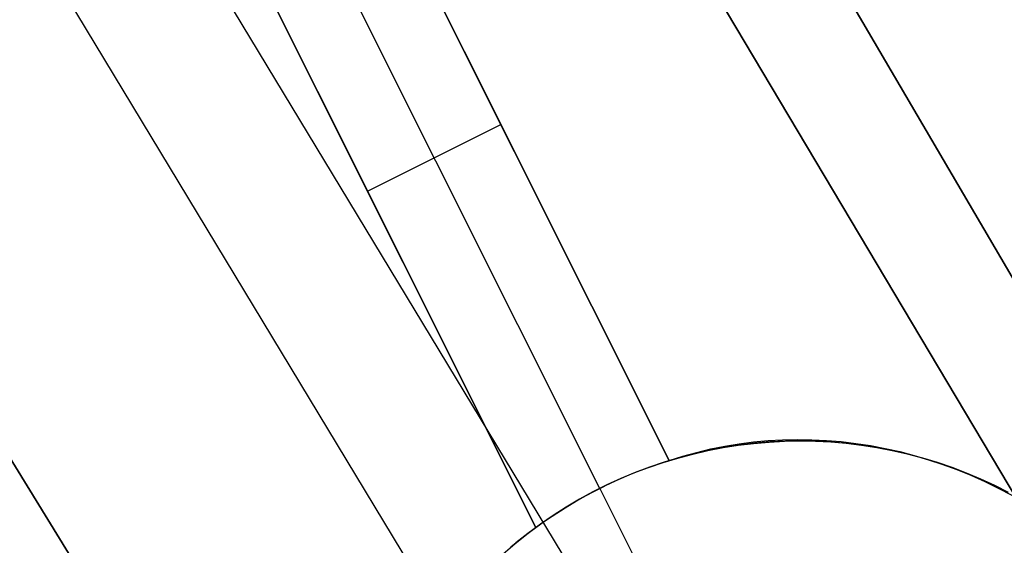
# Model space of a CAD drawing. Header units: millimetres. Extents: x 10871 to 12032, y -2698 to -1680.
# Tile 163 of 183: x 11513.73 to 11520.33, y -1980.38 to -1976.85. Entities that reach past the tile are written whole.
import ezdxf

# ---------------------------------------------------------------- set-up
doc = ezdxf.new("R2010")
doc.units = ezdxf.units.MM
doc.layers.add('1', color=7, linetype='Continuous')
doc.layers.add('color', color=7, linetype='Continuous')

msp = doc.modelspace()

# ---------------------------------------------------------------- linework, layer by layer
at = {"layer": '1', "color": 7, "true_color": 0xffffff}
for p, q in [((11503.1514, -1949.1348, 64.896), (11562.3785, -2050.3272, 65.8697)), ((11562.3785, -2050.3272, 65.8697), (11503.1514, -1949.1348, 64.896)), ((11562.2664, -2050.3934, 59.865), (11502.3027, -1949.628, 58.8958)), ((11502.3027, -1949.628, 58.8958), (11562.2664, -2050.3934, 59.865)), ((11499.6471, -1951.1714, 59.3348), (11560.4001, -2051.4946, 59.8789)), ((11498.879, -1951.6177, 65.5738), (11559.5601, -2051.9903, 65.9534)), ((11496.9794, -1952.7218, 59.6725), (11558.533, -2052.5963, 59.8936)), ((11558.533, -2052.5963, 59.8936), (11496.9794, -1952.7218, 59.6725))]:
    msp.add_line(p, q, dxfattribs=at)
at = {"layer": 'color', "color": 254, "true_color": 0xcad1ee}
for p, q in [((11515.8258, -1975.2999, 2.3557), (11518.0848, -1979.8075, 3.0958)), ((11518.0848, -1979.8075, -3.0384), (11515.8258, -1975.2999, 2.0035)), ((11517.619, -1979.994, -2.9965), (11515.3788, -1975.5239, 2.0035)), ((11517.1908, -1980.2555, 3.4992), (11514.9318, -1975.748, 2.7518)), ((11514.9318, -1975.748, 2.0035), (11517.1908, -1980.2555, -3.0384)), ((11518.0848, -1979.8075, 0.0287), (11516.7106, -1977.0655, 0.0287)), ((11515.7262, -1977.3332, 0.2304), (11517.1908, -1980.2555, 0.2304)), ((11516.0613, -1978.0017, -0.5175), (11516.9553, -1977.5537, -0.5175)), ((11516.9553, -1977.5537, -0.5175), (11516.9553, -1977.5537, 2.7382)), ((11516.0613, -1978.0017, -0.5175), (11516.0613, -1978.0017, 3.1381)), ((11518.3631, -1979.7301, 2.9894), (11518.458, -1979.7109, 2.9553)), ((11518.4457, -1979.721, -5.586), (11518.5482, -1979.7049, -5.586)), ((11518.5546, -1979.704, -15.9965), (11518.4523, -1979.7198, -15.9965)), ((11518.458, -1979.7109, 2.9553), (11518.5538, -1979.6952, 2.9219)), ((11518.5482, -1979.7049, -5.586), (11518.6512, -1979.6923, -5.586)), ((11518.5538, -1979.6952, 2.9219), (11518.6503, -1979.6829, 2.8892)), ((11518.6574, -1979.6916, -15.9965), (11518.5546, -1979.704, -15.9965)), ((11518.6503, -1979.6829, 2.8892), (11518.7475, -1979.674, 2.8573)), ((11518.6512, -1979.6923, -5.586), (11518.7545, -1979.6833, -5.586)), ((11518.7606, -1979.6829, -15.9965), (11518.6574, -1979.6916, -15.9965)), ((11518.7475, -1979.674, 2.8573), (11518.8452, -1979.6685, 2.8263)), ((11518.7545, -1979.6833, -5.586), (11518.8581, -1979.6779, -5.586)), ((11518.8641, -1979.6777, -15.9965), (11518.7606, -1979.6829, -15.9965)), ((11518.8452, -1979.6685, 2.8263), (11518.9432, -1979.6664, 2.7961)), ((11518.8581, -1979.6779, -5.586), (11518.9618, -1979.676, -5.586)), ((11518.9676, -1979.676, -15.9965), (11518.8641, -1979.6777, -15.9965)), ((11518.9432, -1979.6664, 2.7961), (11519.0416, -1979.6678, 2.7668)), ((11518.9618, -1979.676, -5.586), (11519.0656, -1979.6778, -5.586)), ((11519.0712, -1979.678, -15.9965), (11518.9676, -1979.676, -15.9965)), ((11519.0416, -1979.6678, 2.7668), (11519.1402, -1979.6727, 2.7385)), ((11519.0656, -1979.6778, -5.586), (11519.1692, -1979.6831, -5.586)), ((11519.1746, -1979.6835, -15.9965), (11519.0712, -1979.678, -15.9965)), ((11519.1402, -1979.6727, 2.7385), (11519.2388, -1979.6809, 2.7112)), ((11519.1692, -1979.6831, -5.586), (11519.2725, -1979.692, -5.586)), ((11519.2777, -1979.6926, -15.9965), (11519.1746, -1979.6835, -15.9965)), ((11519.2388, -1979.6809, 2.7112), (11519.3373, -1979.6926, 2.6848)), ((11519.2725, -1979.692, -5.586), (11519.3755, -1979.7045, -5.586)), ((11519.3805, -1979.7052, -15.9965), (11519.2777, -1979.6926, -15.9965)), ((11519.3373, -1979.6926, 2.6848), (11519.4356, -1979.7077, 2.6596)), ((11519.3755, -1979.7045, -5.586), (11519.478, -1979.7205, -5.586)), ((11519.4828, -1979.7214, -15.9965), (11519.3805, -1979.7052, -15.9965)), ((11519.4356, -1979.7077, 2.6596), (11519.5336, -1979.7262, 2.6353)), ((11518.0848, -1979.8075, 3.0958), (11518.1764, -1979.7784, 3.0597)), ((11518.1424, -1979.7905, -5.586), (11518.2427, -1979.7638, -5.586)), ((11518.2495, -1979.7621, -15.9965), (11518.1494, -1979.7885, -15.9965)), ((11518.1764, -1979.7784, 3.0597), (11518.2692, -1979.7525, 3.0243)), ((11518.2427, -1979.7638, -5.586), (11518.3438, -1979.7406, -5.586)), ((11518.3505, -1979.7392, -15.9965), (11518.2495, -1979.7621, -15.9965)), ((11518.2692, -1979.7525, 3.0243), (11518.3631, -1979.7301, 2.9894)), ((11518.3438, -1979.7406, -5.586), (11518.4457, -1979.721, -5.586)), ((11518.4523, -1979.7198, -15.9965), (11518.3505, -1979.7392, -15.9965)), ((11519.478, -1979.7205, -5.586), (11519.5799, -1979.7401, -5.586)), ((11519.5845, -1979.7411, -15.9965), (11519.4828, -1979.7214, -15.9965)), ((11519.5336, -1979.7262, 2.6353), (11519.6312, -1979.748, 2.6122)), ((11519.5799, -1979.7401, -5.586), (11519.681, -1979.7632, -5.586)), ((11519.6854, -1979.7643, -15.9965), (11519.5845, -1979.7411, -15.9965)), ((11519.6312, -1979.748, 2.6122), (11519.7283, -1979.7732, 2.5903)), ((11519.681, -1979.7632, -5.586), (11519.7813, -1979.7897, -5.586)), ((11519.7855, -1979.7909, -15.9965), (11519.6854, -1979.7643, -15.9965)), ((11519.7283, -1979.7732, 2.5903), (11519.8247, -1979.8017, 2.5695)), ((11517.945, -1979.8541, -5.586), (11518.0432, -1979.8206, -5.586)), ((11517.9494, -1979.8524, -3.0179), (11518.0169, -1979.8291, -3.0274)), ((11518.0502, -1979.8183, -15.9965), (11517.9521, -1979.8515, -15.9965)), ((11518.0169, -1979.8291, -3.0274), (11518.0848, -1979.8075, -3.0384)), ((11518.0432, -1979.8206, -5.586), (11518.1424, -1979.7905, -5.586)), ((11518.1494, -1979.7885, -15.9965), (11518.0502, -1979.8183, -15.9965)), ((11518.0848, -1979.8075, -3.0384), (11518.0848, -1979.8075, 3.0958)), ((11519.7813, -1979.7897, -5.586), (11519.8806, -1979.8198, -5.586)), ((11519.8846, -1979.821, -15.9965), (11519.7855, -1979.7909, -15.9965)), ((11519.8247, -1979.8017, 2.5695), (11519.9203, -1979.8335, 2.5498)), ((11519.8806, -1979.8198, -5.586), (11519.9789, -1979.8532, -5.586)), ((11519.9826, -1979.8545, -15.9965), (11519.8846, -1979.821, -15.9965)), ((11519.9203, -1979.8335, 2.5498), (11520.015, -1979.8685, 2.5314)), ((11517.7494, -1979.9325, -2.9999), (11517.8155, -1979.9042, -3.0042)), ((11517.7524, -1979.9312, -5.586), (11517.848, -1979.891, -5.586)), ((11517.8552, -1979.8881, -15.9965), (11517.7596, -1979.928, -15.9965)), ((11517.8155, -1979.9042, -3.0042), (11517.8822, -1979.8775, -3.0102)), ((11517.848, -1979.891, -5.586), (11517.945, -1979.8541, -5.586)), ((11517.9521, -1979.8515, -15.9965), (11517.8552, -1979.8881, -15.9965)), ((11517.8822, -1979.8775, -3.0102), (11517.9494, -1979.8524, -3.0179)), ((11519.9789, -1979.8532, -5.586), (11520.0758, -1979.89, -5.586)), ((11520.0794, -1979.8914, -15.9965), (11519.9826, -1979.8545, -15.9965)), ((11520.015, -1979.8685, 2.5314), (11520.1087, -1979.9067, 2.5142)), ((11520.0758, -1979.89, -5.586), (11520.1715, -1979.9301, -5.586)), ((11520.1748, -1979.9316, -15.9965), (11520.0794, -1979.8914, -15.9965)), ((11520.1087, -1979.9067, 2.5142), (11520.2013, -1979.948, 2.4982)), ((11517.5656, -1980.0214, -5.586), (11517.6582, -1979.9747, -5.586)), ((11517.6655, -1979.9712, -15.9965), (11517.5729, -1980.0176, -15.9965)), ((11517.619, -1979.994, -2.9965), (11517.6839, -1979.9625, -2.9973)), ((11517.6582, -1979.9747, -5.586), (11517.7524, -1979.9312, -5.586)), ((11517.7596, -1979.928, -15.9965), (11517.6655, -1979.9712, -15.9965)), ((11517.6839, -1979.9625, -2.9973), (11517.7494, -1979.9325, -2.9999)), ((11520.1715, -1979.9301, -5.586), (11520.2657, -1979.9736, -5.586)), ((11520.2688, -1979.975, -15.9965), (11520.1748, -1979.9316, -15.9965)), ((11520.2013, -1979.948, 2.4982), (11520.2926, -1979.9925, 2.4836)), ((11520.2657, -1979.9736, -5.586), (11520.3584, -1980.0202, -5.586)), ((11520.3613, -1980.0217, -15.9965), (11520.2688, -1979.975, -15.9965)), ((11517.4746, -1980.0714, -5.586), (11517.5656, -1980.0214, -5.586)), ((11517.5729, -1980.0176, -15.9965), (11517.482, -1980.0672, -15.9965)), ((11517.4917, -1980.0616, -2.9999), (11517.555, -1980.0271, -2.9973)), ((11517.555, -1980.0271, -2.9973), (11517.619, -1979.994, -2.9965)), ((11517.619, -1979.994, -2.9965), (11517.619, -1979.994, -15.9965)), ((11517.619, -1979.994, -15.9965), (11518.4031, -1981.5585, -15.9965)), ((11520.2926, -1979.9925, 2.4836), (11520.3826, -1980.04, 2.4702)), ((11517.3681, -1980.1351, -3.0102), (11517.4295, -1980.0976, -3.0042)), ((11517.3855, -1980.1244, -5.586), (11517.4746, -1980.0714, -5.586)), ((11517.482, -1980.0672, -15.9965), (11517.3928, -1980.1198, -15.9965)), ((11517.4295, -1980.0976, -3.0042), (11517.4917, -1980.0616, -2.9999)), ((11517.3055, -1980.1756, -15.9965), (11517.2202, -1980.2343, -15.9965)), ((11517.2488, -1980.2141, -3.0274), (11517.3079, -1980.1739, -3.0179)), ((11517.2982, -1980.1805, -5.586), (11517.3855, -1980.1244, -5.586)), ((11517.3928, -1980.1198, -15.9965), (11517.3055, -1980.1756, -15.9965)), ((11517.3079, -1980.1739, -3.0179), (11517.3681, -1980.1351, -3.0102)), ((11517.1297, -1980.3015, -5.586), (11517.2129, -1980.2395, -5.586)), ((11517.2202, -1980.2343, -15.9965), (11517.137, -1980.2959, -15.9965)), ((11517.1908, -1980.2555, -3.0384), (11517.2488, -1980.2141, -3.0274)), ((11517.2129, -1980.2395, -5.586), (11517.2982, -1980.1805, -5.586)), ((11517.0487, -1980.3663, -5.586), (11517.1297, -1980.3015, -5.586)), ((11517.137, -1980.2959, -15.9965), (11517.0559, -1980.3603, -15.9965)), ((11517.1047, -1980.3189, 3.5443), (11517.1908, -1980.2555, 3.4992)), ((11517.1908, -1980.2555, 3.4992), (11517.1908, -1980.2555, -3.0384)), ((11516.97, -1980.4339, -5.586), (11517.0487, -1980.3663, -5.586)), ((11517.0559, -1980.3603, -15.9965), (11516.9771, -1980.4275, -15.9965)), ((11517.0212, -1980.3853, 3.5896), (11517.1047, -1980.3189, 3.5443))]:
    msp.add_line(p, q, dxfattribs=at)

doc.saveas('drawing.dxf')
